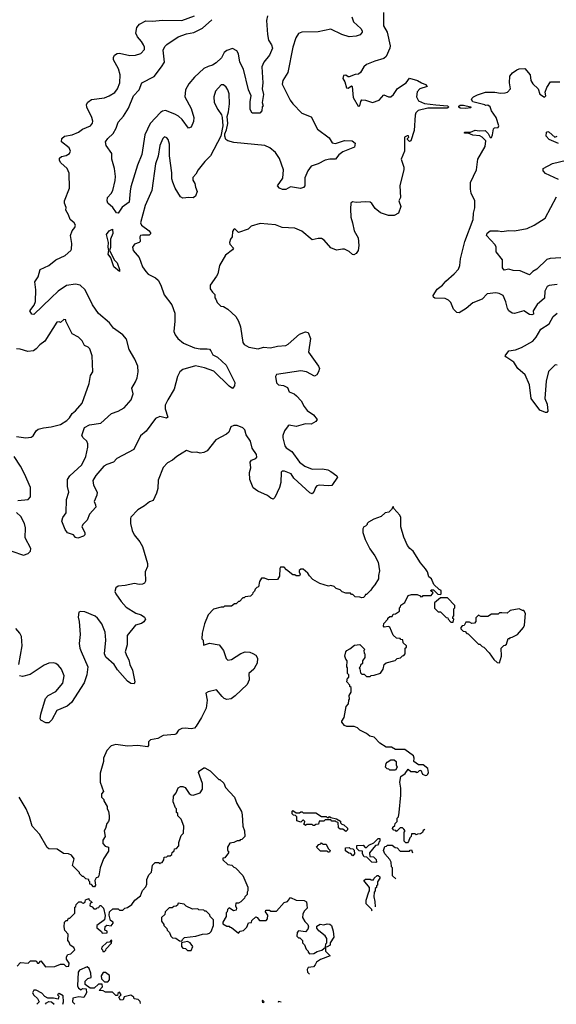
# Model space of a CAD drawing. Extents: x 2086813 to 2278017, y 548126 to 753336.
# Tile 88 of 256: x 2213382 to 2218027, y 570384 to 578902. Entities that reach past the tile are written whole.
import ezdxf

# ---------------------------------------------------------------- set-up
doc = ezdxf.new("R2010")
doc.units = 0

msp = doc.modelspace()

# ---------------------------------------------------------------- linework, layer by layer
at = {"layer": '0CON10XD'}
for points in [[(2214980.5, 575890.5), (2214905, 575907.5), (2214794.7, 575875.3), (2214766.9, 575855), (2214747.3, 575815), (2214720.5, 575705), (2214663.1, 575615), (2214641.4, 575568.6), (2214640, 575535), (2214664.2, 575465), (2214654.2, 575455.8), (2214595, 575469.4), (2214558.9, 575451.1), (2214476.2, 575343.8), (2214426.4, 575303.6), (2214369.6, 575185), (2214223, 575107), (2214194.4, 575075.6), (2214135.5, 575054.5), (2214111.3, 575038.7), (2214040.9, 574959.1), (2214014.4, 574915), (2214020.7, 574875), (2214051.8, 574815), (2214050.4, 574789.6), (2214025.7, 574735), (2214038.6, 574705), (2214040, 574685), (2213987.5, 574625), (2213967.5, 574572.5), (2213927.5, 574535), (2213920, 574515), (2213945.9, 574465.9), (2213946.7, 574445), (2213935, 574434), (2213885, 574416.7), (2213865, 574422.5), (2213847, 574447), (2213795, 574462.5), (2213775, 574492.5), (2213746.7, 574565), (2213756.2, 574595), (2213784.2, 574635.8), (2213787.6, 574752.4), (2213807.5, 574815), (2213797.1, 574865), (2213795.8, 574925), (2213815, 574955.6), (2213918.8, 575051.2), (2213953.8, 575125), (2213972.5, 575205), (2213972.4, 575232.4), (2213964.2, 575255), (2213932, 575285), (2213921.2, 575305), (2213944.2, 575375), (2213985, 575396.4), (2214085, 575412.5), (2214175.3, 575494.7), (2214235, 575514.6), (2214285.3, 575544.7), (2214348.1, 575615), (2214364.3, 575665), (2214352, 575715), (2214385, 575770), (2214398, 575805), (2214406.2, 575855), (2214404.7, 575905), (2214379.1, 575965), (2214329.7, 576049.7), (2214307.3, 576137.3), (2214274.4, 576175), (2214193.3, 576233.3), (2214159.2, 576279.3), (2214065, 576361.4), (2214011.5, 576435), (2213947.9, 576565), (2213905.3, 576605.3), (2213865, 576614.7), (2213787.7, 576602.3), (2213715.2, 576554.8), (2213653.5, 576496.5), (2213505, 576351.2), (2213486.1, 576356.1), (2213470.8, 576385), (2213506.2, 576433.8), (2213519.4, 576465), (2213520.7, 576565), (2213512.5, 576635), (2213543.2, 576676.8), (2213559.8, 576740.2), (2213634.2, 576775), (2213695, 576824.5), (2213775, 576861.9), (2213824.3, 576905), (2213831.4, 576918.6), (2213832.7, 576965), (2213822, 577035), (2213835.3, 577074.7), (2213859.4, 577105), (2213865.7, 577125), (2213854.2, 577145), (2213819.2, 577175), (2213804.2, 577215), (2213780, 577255), (2213783.6, 577276.4), (2213769.2, 577315), (2213768.9, 577335), (2213812.5, 577445), (2213809.6, 577575), (2213793.3, 577615), (2213739.2, 577665), (2213726, 577685), (2213726.2, 577705), (2213745, 577720), (2213785, 577728.8), (2213813.3, 577745), (2213822.9, 577765), (2213810, 577795), (2213744.5, 577844.5), (2213746, 577875), (2213770, 577895), (2213835, 577907.3), (2213889.9, 577930.1), (2213925, 577956.2), (2213995, 577984.5), (2214011.5, 578008.5), (2214014.6, 578025), (2214007.9, 578055), (2213962.2, 578145), (2213961.6, 578168.4), (2213970.8, 578189.2), (2214005, 578212.2), (2214115, 578227.8), (2214157.2, 578242.8), (2214206.4, 578273.6), (2214228.1, 578305), (2214248.2, 578355), (2214251.5, 578425), (2214237.9, 578477.9), (2214194.6, 578555), (2214193.8, 578575), (2214203.6, 578595), (2214225, 578608.9), (2214245, 578611.8), (2214335, 578592.7), (2214385, 578596.7), (2214429.4, 578610.6), (2214461.1, 578645), (2214462.3, 578665), (2214454.7, 578685), (2214436.8, 578715), (2214400.9, 578755), (2214388.6, 578785), (2214394.7, 578835), (2214419.6, 578865), (2214475, 578891.4), (2214535, 578889.6), (2214615, 578897.5), (2214785, 578895.5), (2214895, 578934.5)], [(2215527.3, 578935), (2215518.1, 578895), (2215525.7, 578775), (2215534.5, 578724.5), (2215562.5, 578685), (2215570.8, 578655), (2215544, 578595), (2215494.3, 578535.7), (2215477.5, 578495), (2215485.3, 578355), (2215482.1, 578305), (2215491.8, 578255), (2215480, 578185), (2215490, 578155), (2215480, 578150), (2215477.5, 578115), (2215460, 578095), (2215393, 578093), (2215377.5, 578125), (2215376, 578195), (2215386.7, 578245), (2215363.3, 578295), (2215320, 578475), (2215288.8, 578535), (2215276.9, 578606.9), (2215262.9, 578632.9), (2215225, 578651.9), (2215176, 578635), (2215152.6, 578617.4), (2215127.6, 578572.3), (2215081.4, 578528.6), (2215052, 578508), (2215013, 578497), (2214975, 578480.4), (2214895, 578406.7), (2214845, 578347.1), (2214816.2, 578295), (2214810.4, 578235), (2214865, 578134), (2214888.6, 578055), (2214887, 578023), (2214865, 577972.5), (2214842.5, 577965), (2214787.6, 578037.7), (2214756.5, 578066.5), (2214724.2, 578085.8), (2214645, 578117.3), (2214618.4, 578111.6), (2214600.1, 578099.9), (2214511.1, 578005), (2214464.4, 577905), (2214440, 577735), (2214403.1, 577645), (2214344.6, 577455.4), (2214338.3, 577418.3), (2214330, 577325), (2214268.6, 577281.4), (2214235, 577228.6), (2214220.3, 577230.3), (2214188.3, 577278.3), (2214143.8, 577315), (2214138.8, 577335), (2214142, 577365), (2214175, 577400), (2214187.8, 577425), (2214208.3, 577511.7), (2214210.5, 577545), (2214203.8, 577613.8), (2214180.9, 577695), (2214178.6, 577745), (2214131.2, 577815), (2214123.8, 577845), (2214144.3, 577875), (2214192, 577918), (2214216.5, 577963.5), (2214233.6, 578016.4), (2214281.7, 578068.3), (2214322.6, 578137.4), (2214367.8, 578245), (2214417.1, 578295), (2214438, 578355), (2214545, 578411.4), (2214610.6, 578495), (2214634.5, 578535.4), (2214625, 578637.5), (2214638.8, 578671.2), (2214655, 578688.8), (2214755, 578755.4), (2214825, 578779.7), (2214888.5, 578791.5), (2214965, 578830), (2215045, 578902.7)], [(2216256.2, 578926.2), (2216272.5, 578885), (2216336, 578825), (2216347, 578807), (2216346.9, 578795), (2216329.5, 578770.4), (2216295, 578759.1), (2216235, 578754), (2216172, 578775), (2216075, 578819.6), (2215965, 578797.1), (2215825, 578794.4), (2215795, 578784), (2215771.4, 578745), (2215745.6, 578665), (2215703.2, 578446.8), (2215658.9, 578375), (2215654.5, 578345.5), (2215721.9, 578205), (2215745, 578174.2), (2215825, 578092.9), (2215905, 578062.5), (2215960.8, 577955), (2216059.7, 577879.7), (2216087, 577837), (2216115, 577830), (2216193.7, 577856.3), (2216260, 577855), (2216286.7, 577835), (2216279.2, 577800.8), (2216179.3, 577760.7), (2216145.4, 577734.6), (2216115, 577695.8), (2216066.2, 577696.2), (2216025, 577687.3), (2215965, 577654.6), (2215905.3, 577634.6), (2215875.6, 577595), (2215850.6, 577535), (2215850, 577465), (2215839.7, 577450.3), (2215812.4, 577442.4), (2215725, 577457.1), (2215685.4, 577434.6), (2215655.7, 577434.3), (2215630, 577445), (2215612.5, 577465), (2215659.1, 577530.9), (2215665.6, 577605), (2215632.4, 577702.4), (2215595, 577754.3), (2215547.5, 577795), (2215504.6, 577814.6), (2215235, 577840.8), (2215183.5, 577853.5), (2215166.9, 577866.9), (2215157.5, 577895), (2215158, 577915), (2215170.8, 577949.2), (2215183.8, 578005), (2215178, 578065), (2215189.4, 578105), (2215197.5, 578175), (2215195, 578260), (2215184.3, 578295), (2215169.4, 578319.4), (2215145, 578340), (2215125, 578340), (2215078, 578285), (2215061.4, 578235), (2215065.6, 578185), (2215095.8, 578125), (2215128.1, 578078.1), (2215134, 578055), (2215141.2, 577985), (2215122, 577895), (2215035, 577724), (2214984.2, 577675), (2214927, 577603), (2214907.5, 577565), (2214882.1, 577537.9), (2214882.1, 577515), (2214898.5, 577485), (2214903, 577453), (2214919.2, 577415), (2214903.8, 577375), (2214885, 577360), (2214845, 577364.6), (2214795, 577358.1), (2214775, 577369.2), (2214727.9, 577445), (2214706.6, 577496.6), (2214699.6, 577525), (2214698.7, 577578.7), (2214678.8, 577725), (2214678.9, 577825), (2214666.2, 577866.2), (2214655, 577881.2), (2214635, 577888), (2214620, 577875), (2214596.5, 577815), (2214579.6, 577720.4), (2214556.9, 577655), (2214524.6, 577425), (2214469.3, 577295), (2214428.5, 577145), (2214437.7, 577125), (2214503.1, 577075), (2214516.9, 577053.1), (2214502.1, 577037.9), (2214445, 577039.6), (2214429.2, 577035), (2214420.6, 577025), (2214425, 576982.5), (2214416, 576974), (2214375, 576960.8), (2214357.1, 576935), (2214365, 576906.2), (2214415.3, 576845.3), (2214443.8, 576765), (2214473.6, 576723.6), (2214495, 576701.5), (2214558.5, 576668.5), (2214579.9, 576649.9), (2214604.7, 576604.7), (2214632.9, 576522.9), (2214698.7, 576435), (2214723.9, 576365), (2214725.6, 576295), (2214716.4, 576205), (2214728.9, 576175), (2214751.4, 576145), (2214800, 576105), (2214895, 576064.6), (2214944.5, 576054.5), (2215005, 576056.2), (2215025, 576051.1), (2215037.9, 576037.9), (2215052.5, 576002.5), (2215094.1, 575984.1), (2215169.5, 575915), (2215243.3, 575765), (2215242.5, 575735), (2215225, 575713.3), (2215195, 575732.5), (2215061.9, 575861.9), (2214980.5, 575890.5)], [(2216531.4, 578965), (2216530.4, 578850.4), (2216562.9, 578795), (2216588.1, 578675), (2216586.9, 578655), (2216555, 578583.3), (2216534.6, 578565.4)], [(2216534.6, 578565.4), (2216455, 578544), (2216383.3, 578515), (2216360, 578495), (2216332.5, 578445), (2216315, 578432.5), (2216285, 578427.5), (2216235, 578407.5), (2216225, 578407.5), (2216205, 578422.5), (2216185, 578420), (2216180, 578395), (2216196.7, 578365), (2216211.7, 578311.7), (2216225, 578310), (2216255, 578330), (2216260, 578325), (2216268.3, 578228.3), (2216313.3, 578155), (2216325, 578157.5), (2216334.2, 578195.8), (2216345, 578208.8), (2216375, 578206), (2216435, 578186.2), (2216494.1, 578205.9), (2216535, 578253.3), (2216575, 578236.2), (2216595, 578236), (2216618.8, 578255), (2216653, 578307), (2216727.5, 578355), (2216755, 578397.5), (2216825, 578376.7), (2216860, 578355), (2216895, 578342.5), (2216910, 578325), (2216845.5, 578304.5), (2216822.7, 578277.3), (2216816.4, 578236.4), (2216835, 578199.2), (2216885, 578177.8), (2216983, 578167), (2217085, 578158), (2217096.7, 578145), (2217083.6, 578136.4), (2216914.3, 578135.7), (2216832, 578118), (2216812.2, 578097.8), (2216805, 578077.5), (2216796.1, 577943.9), (2216767.5, 577855), (2216755, 577850), (2216740, 577865), (2216740, 577875), (2216750, 577885), (2216747, 577897), (2216735, 577897.5), (2216712.5, 577885), (2216713.8, 577765), (2216683.3, 577695), (2216706.1, 577626.1), (2216706.4, 577606.4), (2216673.8, 577465), (2216678.8, 577365), (2216663.3, 577335), (2216682, 577285), (2216660.3, 577229.7), (2216625, 577207.5), (2216575, 577208.6), (2216505, 577230.8), (2216457.8, 577267.8), (2216431.7, 577311.7), (2216415, 577323.8), (2216375, 577327.5), (2216295, 577321.2), (2216263.6, 577326.4), (2216247.5, 577315), (2216244.2, 577265.8), (2216248.1, 577195), (2216261.9, 577145), (2216276.5, 577075), (2216312.1, 577015), (2216317.6, 576947.6), (2216313.3, 576905), (2216295, 576880), (2216275, 576868.1), (2216261.7, 576871.7), (2216235, 576898.1), (2216195, 576916.7), (2216175, 576918.6), (2216125, 576909.2), (2216075, 576929.2), (2216018, 576995), (2215995, 577008.6), (2215965, 577010.8), (2215915, 576996.7), (2215825, 577073.8), (2215765, 577098.8), (2215655, 577106), (2215595, 577126.7), (2215465, 577140), (2215385, 577117.5), (2215358.8, 577091.2), (2215275, 577062.5), (2215245, 577092.5), (2215232.5, 577085), (2215225, 577070), (2215221.2, 577025), (2215206.4, 577003.6), (2215197.5, 576975), (2215201.7, 576961.7), (2215232.5, 576925), (2215225, 576912.5), (2215162.5, 576865), (2215113, 576777), (2215097.5, 576705), (2215087, 576683), (2215030, 576605), (2215030, 576575), (2215050, 576545), (2215070, 576525), (2215070, 576495), (2215080, 576485), (2215090, 576455), (2215123, 576423), (2215145, 576420), (2215185, 576397.5), (2215252.5, 576335), (2215276.7, 576295), (2215293.3, 576245), (2215315, 576110), (2215325, 576092.5), (2215365, 576070), (2215445, 576053.8), (2215491.7, 576068.3), (2215554.1, 576064.1), (2215615, 576078), (2215685, 576082.9), (2215706.2, 576095), (2215805, 576181.4), (2215855, 576202), (2215880, 576195), (2215900, 576145), (2215880.6, 576025), (2215968, 575905), (2215976, 575885), (2215969.2, 575855), (2215955, 575830), (2215935, 575820), (2215863.3, 575855), (2215815, 575865.5), (2215605, 575832.5), (2215596.7, 575815), (2215605, 575760), (2215623, 575743), (2215666.4, 575736.4), (2215699.3, 575719.3), (2215714.1, 575684.1), (2215757.5, 575665), (2215778.3, 575648.3), (2215818.8, 575605), (2215844, 575555), (2215870.9, 575520.9), (2215926, 575485), (2215958, 575445), (2215946.7, 575425), (2215906.4, 575403.6), (2215855, 575405.7), (2215775, 575384.2), (2215715, 575393.3), (2215705, 575387.5), (2215674.3, 575345.7), (2215659.2, 575305), (2215658.6, 575285), (2215675.8, 575215), (2215688.3, 575198.3), (2215737.6, 575167.6), (2215803.7, 575073.7), (2215851.4, 575041.4), (2215915, 575014.3), (2216004.3, 575015.7), (2216049.3, 575009.3), (2216076, 574995), (2216127.5, 574955), (2216132.5, 574945), (2216085, 574873.8), (2216055, 574870), (2215975, 574876), (2215955, 574868.8), (2215941.2, 574855), (2215931.2, 574825), (2215915, 574801.2), (2215895, 574808.6), (2215755, 574936), (2215733.3, 574975), (2215675, 574995.7), (2215655, 574996), (2215645, 574987.5), (2215641.2, 574898.8), (2215632.1, 574855), (2215590.1, 574769.9), (2215575, 574754.7), (2215555, 574762.3), (2215526.7, 574786.7), (2215444.5, 574825), (2215403.6, 574853.6), (2215374, 574925), (2215372.7, 574985), (2215383.5, 575025), (2215376.4, 575075), (2215387.6, 575092.4), (2215427.1, 575105), (2215433.5, 575116.5), (2215431.1, 575141.1), (2215394.4, 575194.4), (2215379.2, 575255), (2215342.3, 575312.3), (2215332, 575355), (2215315, 575372), (2215265, 575391.2), (2215235, 575391.2), (2215210.5, 575379.6), (2215192.5, 575335), (2215173.6, 575316.4), (2215080.9, 575269.1), (2215005, 575172.5), (2214975, 575157.5), (2214945, 575152.5), (2214915, 575160), (2214875, 575157.5), (2214825, 575176.7), (2214788.3, 575151.7), (2214742.5, 575125), (2214705, 575092.5), (2214660.7, 575069.3), (2214623, 575027), (2214580.7, 574919.3), (2214577, 574847), (2214567.5, 574805), (2214536.4, 574743.6), (2214505, 574732.5), (2214463.6, 574696.4), (2214405, 574662.5), (2214345, 574600), (2214341.7, 574588.3), (2214340.8, 574545), (2214354.5, 574484.6), (2214373.1, 574445), (2214422.9, 574385), (2214444.2, 574345), (2214487.9, 574197.9), (2214489.1, 574170.9), (2214468.8, 574125), (2214470, 574045), (2214461.2, 574028.8), (2214445, 574019.2), (2214415, 574017.5), (2214375, 574025.7), (2214295, 574007.5), (2214235, 574001.2), (2214215, 573986.7), (2214205.7, 573955), (2214213.1, 573935), (2214259.3, 573869.3), (2214305, 573821.2), (2214388.1, 573768.1), (2214433.3, 573755), (2214461.2, 573735), (2214470, 573715), (2214455.6, 573694.5), (2214435, 573678), (2214384.2, 573665.8), (2214311.9, 573575), (2214313.3, 573495), (2214296.2, 573435), (2214308.8, 573395), (2214325.8, 573365.8), (2214334.2, 573324.2), (2214359.2, 573275), (2214380, 573175), (2214373.6, 573156.4), (2214345, 573158.8), (2214315, 573181.2), (2214227.6, 573277.6), (2214198.8, 573325), (2214126.4, 573386.4), (2214116.2, 573415), (2214128.6, 573535), (2214122.5, 573605), (2214094, 573675), (2214055.5, 573725.5), (2214035, 573742.5), (2213945, 573778.6), (2213908.3, 573781.7), (2213894, 573776), (2213887.5, 573735), (2213897.1, 573695), (2213904.2, 573585), (2213895.6, 573505), (2213901.9, 573465), (2213913.9, 573436.1), (2213970.8, 573305), (2213962, 573235), (2213940, 573165), (2213831.9, 572995), (2213794, 572965), (2213704.6, 572925.4), (2213661.4, 572845), (2213635, 572819.2), (2213609.5, 572819.6), (2213563.6, 572843.6), (2213560, 572855), (2213566.2, 572895), (2213605, 573031.2), (2213628.8, 573055), (2213695, 573089.2), (2213755, 573163.8), (2213765.8, 573225), (2213744.6, 573284.6), (2213718.6, 573315), (2213695, 573331.9), (2213675, 573339.4), (2213635, 573335.6), (2213595, 573318.6), (2213473.8, 573236.2), (2213405, 573219.5), (2213380, 573225)], [(2218035, 576611.2), (2217965, 576602), (2217947, 576593), (2217929.2, 576555), (2217926, 576494), (2217862.7, 576437.3), (2217827.5, 576385), (2217830, 576355), (2217815, 576350), (2217795, 576352.5), (2217745, 576382.5), (2217665, 576360), (2217645, 576363.8), (2217616.2, 576385), (2217604.4, 576404.4), (2217590.5, 576460.4), (2217566.7, 576515), (2217533, 576533), (2217505, 576538.1), (2217429.7, 576530.3), (2217384.2, 576485.8), (2217305, 576451.9), (2217246.3, 576403.7), (2217185, 576367.5), (2217165, 576368.9), (2217136.9, 576396.9), (2217115.5, 576455), (2217094.7, 576474.7), (2217065, 576490), (2216974.7, 576494.6), (2216963, 576503), (2216960.5, 576515), (2216995, 576571.1), (2217043.1, 576605), (2217070.2, 576639.8), (2217144, 576705), (2217179.2, 576745), (2217192.5, 576775), (2217197.8, 576835), (2217235.6, 576985), (2217308, 577175), (2217311.7, 577228.3), (2217323.3, 577275), (2217322.5, 577335), (2217290.7, 577400.7), (2217283.3, 577435), (2217283.3, 577495), (2217336.4, 577603.6), (2217347.5, 577695), (2217410, 577805), (2217417.5, 577855), (2217386.4, 577886.4), (2217365, 577897.5), (2217303.6, 577903.6), (2217265, 577920), (2217235, 577920), (2217230, 577925), (2217235, 577930), (2217285, 577930), (2217325, 577947.5), (2217358.3, 577941.7), (2217410, 577945), (2217438.3, 577918.3), (2217453.6, 577883.6), (2217465, 577883.3), (2217476.2, 577905), (2217483, 577957), (2217493, 577967), (2217525, 577970), (2217530, 577985), (2217506.7, 578055), (2217467.5, 578115), (2217455, 578150), (2217435, 578162.5), (2217415, 578160), (2217407, 578167), (2217305, 578192.5), (2217293, 578213), (2217295, 578220), (2217310, 578235), (2217345, 578252.5), (2217413.6, 578276.4), (2217493.6, 578276.4), (2217545, 578266.7), (2217585, 578268.8), (2217604.1, 578275.9), (2217631.2, 578305), (2217620.9, 578355), (2217626.1, 578413.9), (2217646.7, 578443.3), (2217685, 578470), (2217705, 578478.8), (2217755, 578480), (2217800, 578425), (2217806.2, 578375), (2217825, 578346.7), (2217871.2, 578305), (2217885, 578257.5), (2217925, 578233.3), (2217936.4, 578243.6), (2217930, 578275), (2217944.1, 578315.9), (2217975.8, 578364.2), (2218056.3, 578366.3)], [(2217245, 578133.8), (2217195, 578136.7), (2217183.3, 578145), (2217182.5, 578155), (2217195, 578163.3), (2217223, 578163), (2217285, 578150), (2217290, 578145), (2217285, 578140), (2217245, 578133.8)], [(2218045, 577830.4), (2217965, 577865.5), (2217938.5, 577895), (2217941.7, 577928.3), (2217955, 577934.3), (2217965, 577930), (2218015, 577887.5), (2218035, 577895.8)], [(2218045, 577520.6), (2217932.4, 577572.4), (2217914.4, 577595), (2217914.4, 577615), (2217995, 577659.1), (2218115, 577687.5)], [(2218065, 576841.6), (2217973.4, 576836.6), (2217945, 576828.1), (2217858.1, 576745), (2217824.7, 576725.3), (2217795, 576695.8), (2217715, 576730), (2217655, 576733.8), (2217615, 576743.1), (2217575, 576736.2), (2217562, 576755), (2217561.2, 576825), (2217506.5, 576895), (2217505.6, 576935), (2217498.1, 576955), (2217422.5, 577035), (2217427.5, 577055), (2217454.6, 577075.4), (2217525, 577077.1), (2217555, 577071.1), (2217615, 577080), (2217665, 577074.5), (2217775.3, 577094.7), (2217835.8, 577125), (2217929.4, 577185), (2218030.1, 577369.9)], [(2214245, 576723.3), (2214196.2, 576765), (2214171.7, 576841.7), (2214148.8, 576875), (2214153.8, 576905), (2214146.7, 576935), (2214150, 576975), (2214133.3, 577045), (2214156.2, 577075), (2214185, 577091.2), (2214187.3, 577052.7), (2214168.8, 577005), (2214167, 576933), (2214160, 576905), (2214202.3, 576822.3), (2214225, 576800), (2214245, 576740), (2214245, 576723.3)], [(2218035, 575912.5), (2218017, 575917), (2217960.3, 575859.7), (2217939.4, 575775), (2217926.8, 575626.8), (2217948.6, 575575), (2217953.9, 575516.1), (2217945, 575503.3), (2217935, 575503.3), (2217885, 575525.8), (2217809.4, 575625), (2217794.4, 575745), (2217758.8, 575828.8), (2217694.2, 575885), (2217659.5, 575939.6), (2217590, 575985), (2217583.8, 575995), (2217615, 576036.9), (2217675, 576047.1), (2217725, 576067.8), (2217825, 576120), (2217854, 576155), (2217894.3, 576225.7), (2217965, 576270), (2218000, 576335), (2218033.3, 576365)], [(2213355, 575297.1), (2213435, 575283.8), (2213480.5, 575289.6), (2213497.3, 575302.7), (2213523.2, 575346.8), (2213540.9, 575359.1), (2213587, 575373), (2213655, 575378.9), (2213735, 575400), (2213791.4, 575435), (2213813, 575457), (2213835.7, 575495), (2213865, 575518.6), (2213922, 575585), (2213984.2, 575755), (2213996, 575825), (2214014, 575855), (2214008.8, 575995), (2213990, 576055), (2213975, 576070), (2213944.2, 576084.2), (2213923.3, 576125), (2213890, 576155), (2213836.2, 576186.2), (2213780, 576295), (2213780, 576305), (2213765, 576310), (2213735, 576282.5), (2213725, 576287.5), (2213702.5, 576285), (2213599.4, 576120.6), (2213555, 576090), (2213525.7, 576054.3), (2213501.7, 576038.3), (2213453.2, 576033.2), (2213385, 576052.5), (2213355, 576054.3)], [(2213365, 574741.9), (2213455, 574751.9), (2213475, 574773.3), (2213475.4, 574855), (2213425, 574974.3), (2213390.1, 575040.1), (2213333.8, 575125)], [(2213315, 574304.6), (2213415, 574271.3), (2213454, 574285), (2213476, 574305), (2213478.8, 574328.8), (2213430.3, 574420.3), (2213432.8, 574507.2), (2213423.8, 574545), (2213391.5, 574605), (2213355, 574640)], [(2216888.5, 571895.9), (2216875, 571887.5), (2216868.3, 571871.7), (2216851.7, 571858.3), (2216825, 571857.5), (2216815, 571850), (2216805, 571860), (2216775, 571860), (2216770, 571835), (2216760, 571825), (2216748.3, 571791.7), (2216738.3, 571781.7), (2216725, 571780), (2216710, 571795), (2216710, 571875), (2216720, 571885), (2216708.3, 571898.3), (2216695, 571910), (2216675, 571910), (2216645, 571880), (2216638.3, 571888.3), (2216621.7, 571891.7), (2216610, 571905), (2216611.7, 571918.3), (2216628.3, 571931.7), (2216631.7, 571948.3), (2216650, 571965), (2216650, 571995), (2216660, 572005), (2216667.5, 572045), (2216682.5, 572195), (2216682.5, 572255), (2216672.5, 572305), (2216680, 572355), (2216719.3, 572380.7), (2216745, 572420), (2216768.3, 572398.3), (2216807.5, 572397.5), (2216815, 572390), (2216828.3, 572391.7), (2216841.7, 572408.3), (2216855, 572410), (2216870, 572375), (2216893.6, 572363.6), (2216905, 572366.2), (2216915.7, 572374.3), (2216920.8, 572389.2), (2216915.6, 572425.6), (2216875, 572457.5), (2216835, 572457.5), (2216793.6, 572483.6), (2216797.5, 572515), (2216790, 572535), (2216715, 572590), (2216635, 572590), (2216601.7, 572608.3), (2216555, 572610), (2216500, 572645), (2216450, 572695), (2216413, 572703), (2216385, 572727.5), (2216326.4, 572756.4), (2216305, 572776.7), (2216276.7, 572786.7), (2216215, 572787.5), (2216195, 572797.5), (2216170, 572825), (2216170, 572835), (2216190, 572865), (2216208.3, 572961.7), (2216227.5, 572985), (2216230, 573015), (2216237.5, 573025), (2216233, 573057), (2216250, 573085), (2216250, 573125), (2216240, 573135), (2216240, 573145), (2216212.5, 573175), (2216220, 573205), (2216230, 573215), (2216230, 573235), (2216220, 573245), (2216220, 573295), (2216212.5, 573305), (2216217.5, 573355), (2216205, 573370), (2216196.4, 573396.4), (2216205, 573432.5), (2216215, 573446.7), (2216240.7, 573459.3), (2216279.3, 573490.7), (2216325, 573497.5), (2216370, 573455), (2216360, 573445), (2216363, 573423), (2216370, 573415), (2216370, 573385), (2216350, 573355), (2216348.3, 573331.7), (2216331.7, 573318.3), (2216330, 573305), (2216320, 573295), (2216327.5, 573287.5), (2216331.7, 573251.7), (2216345, 573240), (2216365, 573240), (2216385, 573220), (2216415, 573220), (2216425, 573230), (2216451.7, 573231.7), (2216505, 573250), (2216527.5, 573285), (2216537.5, 573325), (2216555, 573340), (2216631.7, 573358.3), (2216650, 573375), (2216677, 573383), (2216695, 573400), (2216708.3, 573401.7), (2216720, 573415), (2216720, 573465), (2216730, 573475), (2216730, 573485), (2216701.7, 573511.7), (2216698.3, 573538.3), (2216681.7, 573541.7), (2216675, 573550), (2216645, 573552.5), (2216615, 573577.5), (2216585, 573647.5), (2216575, 573653.3), (2216538.3, 573648.3), (2216530, 573655), (2216535, 573680), (2216570, 573715), (2216570, 573725), (2216585, 573740), (2216605, 573740), (2216615, 573760), (2216635, 573762.5), (2216670, 573785), (2216670, 573815), (2216678.3, 573821.7), (2216681.7, 573838.3), (2216715, 573860), (2216745, 573920), (2216775, 573930), (2216821.7, 573928.3), (2216848.3, 573918.3), (2216855, 573910), (2216868.3, 573911.7), (2216875, 573920), (2216945, 573920), (2216960, 573945), (2216941.7, 573961.7), (2216945, 573970), (2216965, 573970), (2217001.7, 573931.7), (2217025, 573930), (2217030, 573935), (2217030, 573965), (2217011.7, 573971.7), (2216967, 574017), (2216947.5, 574065), (2216923.8, 574083.8), (2216913.3, 574125), (2216895, 574152.5), (2216852.5, 574205), (2216786.7, 574305), (2216758.3, 574328.3), (2216740, 574355), (2216706.7, 574425), (2216680, 574515), (2216680, 574595), (2216673.3, 574615), (2216620, 574675), (2216615, 574690), (2216600, 574665), (2216577, 574643), (2216545, 574637.5), (2216510, 574605), (2216448.3, 574581.7), (2216400, 574555), (2216390, 574545), (2216390, 574535), (2216375, 574520), (2216360, 574515), (2216353, 574497), (2216352.5, 574465), (2216372.5, 574405), (2216413.9, 574323.9), (2216457.5, 574265), (2216485, 574210), (2216497.5, 574135), (2216487.5, 574095), (2216487.5, 574065), (2216457, 574013), (2216435, 573990), (2216423, 573967), (2216385, 573930), (2216375, 573930), (2216370, 573915), (2216357, 573903), (2216345, 573900), (2216325, 573907.5), (2216285, 573910), (2216265, 573930), (2216255, 573930), (2216245, 573940), (2216205, 573940), (2216173, 573953), (2216155, 573970), (2216121.7, 573981.7), (2216105, 574000), (2216075, 574007.5), (2216055, 574002.5), (2215980, 574025), (2215920.7, 574060.7), (2215890.7, 574090.7), (2215877.5, 574115), (2215835, 574150), (2215815, 574150), (2215801.7, 574138.3), (2215800, 574125), (2215810, 574105), (2215805, 574090), (2215775, 574090), (2215765, 574100), (2215745, 574100), (2215693, 574143), (2215670, 574165), (2215640, 574165), (2215633.3, 574155), (2215631.7, 574088.3), (2215615, 574060), (2215535, 574057.5), (2215501.7, 574071.7), (2215475, 574070), (2215458.3, 574041.7), (2215450, 573995), (2215435, 573990), (2215420, 573975), (2215415, 573960), (2215400, 573945), (2215398.3, 573931.7), (2215380, 573915), (2215335, 573910), (2215325, 573900), (2215315, 573900), (2215285, 573870), (2215275, 573870), (2215255, 573850), (2215241.7, 573848.3), (2215215, 573830), (2215155, 573830), (2215145, 573820), (2215125, 573820), (2215058.3, 573801.7), (2215012.5, 573755), (2214982.5, 573675), (2214962.5, 573595), (2214960, 573545), (2214970, 573535), (2214971.7, 573491.7), (2215025, 573507.5), (2215107.5, 573495), (2215146.1, 573446.1), (2215170, 573375), (2215185, 573362), (2215215, 573368), (2215295, 573420), (2215335, 573432.5), (2215375, 573430), (2215400.7, 573420.7), (2215427.5, 573405), (2215439.3, 573379.3), (2215437.5, 573335), (2215427.5, 573315), (2215408, 573285), (2215366.2, 573245), (2215368, 573192), (2215349.7, 573150.3), (2215248.2, 573051.8), (2215212.3, 573027.7), (2215175, 573020), (2215151.3, 573031.3), (2215135, 573048), (2215085, 573105.5), (2215013, 573087), (2214992.5, 573075), (2215006.2, 573015), (2214996.2, 572945), (2214955.5, 572864.5), (2214910.5, 572789.6), (2214895, 572773.8), (2214865, 572768), (2214815, 572774), (2214785, 572770), (2214757.5, 572755), (2214736.4, 572723.6), (2214725, 572718.1), (2214625, 572710), (2214577.3, 572682.7), (2214515, 572673.8), (2214498, 572655), (2214496.4, 572623.6), (2214488, 572612), (2214405, 572623.8), (2214315, 572616.7), (2214215, 572632.5), (2214175, 572620), (2214135, 572580), (2214107.5, 572515), (2214107.5, 572485), (2214080, 572385), (2214080, 572305), (2214107.5, 572225), (2214090, 572205), (2214090, 572175), (2214110, 572155), (2214110, 572145), (2214140, 572095), (2214140, 572075), (2214150, 572055), (2214157.5, 572015), (2214157.5, 571985), (2214150, 571965), (2214135, 571950), (2214126.2, 571905), (2214113.8, 571885), (2214122.5, 571835), (2214101.2, 571805), (2214103, 571777)], [(2217135, 573690), (2217140, 573715), (2217131.7, 573721.7), (2217130, 573735), (2217140, 573745), (2217140, 573805), (2217150, 573815), (2217150, 573835), (2217085, 573900), (2217025, 573900), (2216973, 573857), (2216971.7, 573811.7), (2217005, 573780), (2217025, 573780), (2217075, 573730), (2217088.3, 573728.3), (2217090, 573715), (2217115, 573690), (2217135, 573690)], [(2217535, 573337.5), (2217552.5, 573395), (2217550, 573465), (2217571.7, 573488.3), (2217585, 573490), (2217595, 573500), (2217611.7, 573548.3), (2217625, 573550), (2217631.7, 573558.3), (2217645, 573560), (2217690, 573585), (2217742.5, 573645), (2217752.5, 573665), (2217760, 573765), (2217745, 573790), (2217735, 573790), (2217707, 573807), (2217628.3, 573791.7), (2217601.7, 573768.3), (2217555, 573772.5), (2217535, 573770), (2217525, 573760), (2217465, 573760), (2217435, 573740), (2217375, 573740), (2217355, 573750), (2217331.7, 573728.3), (2217330, 573695), (2217318.3, 573681.7), (2217295, 573680), (2217275, 573690), (2217245, 573690), (2217228.3, 573661.7), (2217211.7, 573658.3), (2217200, 573645), (2217201.7, 573631.7), (2217221.7, 573611.7), (2217238.3, 573608.3), (2217251.7, 573591.7), (2217265, 573590), (2217355, 573500), (2217365, 573500), (2217385, 573480), (2217400, 573475), (2217446.4, 573426.4), (2217487, 573367), (2217515, 573342.5), (2217535, 573337.5)], [(2213374.6, 573325), (2213402.7, 573485), (2213397.8, 573567.8), (2213384.6, 573594.6), (2213350, 573635)], [(2213360, 570715), (2213390, 570745), (2213455, 570740), (2213475, 570760), (2213525, 570760), (2213535, 570740), (2213548.3, 570741.7), (2213565, 570760), (2213605, 570710), (2213685, 570712.5), (2213735, 570732.5), (2213765, 570732.5), (2213785, 570712.5), (2213806.4, 570713.6), (2213811.7, 570741.7), (2213787.5, 570775), (2213787.5, 570795), (2213800, 570815), (2213825, 570820), (2213860, 570855), (2213850, 570875), (2213820, 570895), (2213811.7, 570921.7), (2213800, 570935), (2213801.7, 570991.7), (2213773, 571023), (2213767.5, 571055), (2213770, 571095), (2213785, 571110), (2213795, 571110), (2213805, 571130), (2213815, 571130), (2213858.3, 571171.7), (2213860, 571225), (2213868.3, 571231.7), (2213871.7, 571248.3), (2213895, 571270), (2213915, 571270), (2213921.7, 571261.7), (2213935, 571260), (2213948.3, 571271.7), (2213951.7, 571288.3), (2213980, 571300), (2213981.7, 571291.7), (2214010, 571265), (2213991.7, 571258.3), (2213990, 571235), (2214008.3, 571228.3), (2214025, 571210), (2214045, 571210), (2214051.7, 571218.3), (2214068.3, 571221.7), (2214075, 571240), (2214085, 571240), (2214106.1, 571216.1), (2214123, 571153), (2214117.5, 571115), (2214050, 571065), (2214050, 571045), (2214090, 571015), (2214095, 571000), (2214138.3, 571001.7), (2214138.3, 571018.3), (2214120, 571025), (2214123, 571057), (2214135, 571070), (2214175, 571062.5), (2214190, 571085), (2214190, 571095), (2214168.3, 571108.3), (2214157.5, 571155), (2214160, 571185), (2214188.3, 571211.7), (2214235, 571210), (2214245, 571200), (2214275, 571200), (2214293, 571217), (2214315, 571222.5), (2214353, 571247), (2214377.5, 571285), (2214426.4, 571323.6), (2214445, 571370), (2214475, 571400), (2214482.5, 571425), (2214482.5, 571465), (2214500, 571505), (2214521.7, 571528.3), (2214531.7, 571588.3), (2214555, 571610), (2214585, 571610), (2214595, 571600), (2214601.7, 571608.3), (2214615, 571610), (2214630, 571635), (2214631.7, 571658.3), (2214655, 571660), (2214665, 571670), (2214685, 571670), (2214698.3, 571681.7), (2214701.7, 571698.3), (2214718.3, 571711.7), (2214721.7, 571728.3), (2214738.3, 571731.7), (2214760, 571755), (2214760, 571785), (2214773, 571827), (2214780, 571845), (2214800, 571865), (2214802.5, 571925), (2214780, 571985), (2214750, 572015), (2214750, 572035), (2214740, 572045), (2214740, 572075), (2214730, 572085), (2214710, 572135), (2214712.5, 572185), (2214737.5, 572215), (2214755, 572257.5), (2214775, 572270), (2214795, 572270), (2214815, 572260), (2214848.3, 572208.3), (2214865, 572197.1), (2214885, 572194.2), (2214945.6, 572214.5), (2214963.1, 572245), (2214964.3, 572295), (2214930.5, 572389.6), (2214937.5, 572405), (2214975, 572430), (2214985, 572430), (2215030, 572405), (2215105, 572330), (2215115, 572330), (2215148.3, 572298.3), (2215165, 572260), (2215242.5, 572175), (2215263, 572123), (2215301.7, 572051.7), (2215307.5, 572025), (2215312.5, 571925), (2215327.5, 571885), (2215330, 571835), (2215305, 571810), (2215291.7, 571808.3), (2215285, 571800), (2215265, 571800), (2215237, 571783), (2215201.7, 571778.3), (2215180, 571745), (2215180, 571715), (2215188.3, 571708.3), (2215190, 571695), (2215158.3, 571651.7), (2215141.7, 571648.3), (2215140, 571635), (2215183, 571593), (2215217, 571587), (2215235, 571570), (2215250, 571565), (2215315, 571500), (2215357, 571397), (2215357.5, 571365), (2215350, 571355), (2215350, 571335), (2215330, 571315), (2215328.3, 571301.7), (2215295, 571270), (2215275, 571260), (2215251.7, 571258.3), (2215250, 571235), (2215260, 571215), (2215255, 571200), (2215233, 571193), (2215195, 571220), (2215180, 571205), (2215177, 571183), (2215170, 571175), (2215170, 571145), (2215140, 571095), (2215141.7, 571081.7), (2215175, 571060), (2215195, 571060), (2215201.7, 571051.7), (2215215, 571050), (2215275, 571000), (2215291.7, 571018.3), (2215318.3, 571021.7), (2215348.3, 571051.7), (2215361.7, 571088.3), (2215388.3, 571091.7), (2215391.7, 571108.3), (2215425, 571140), (2215436.4, 571136.4), (2215458.3, 571108.3), (2215515, 571110), (2215527.5, 571125), (2215530, 571155), (2215510, 571185), (2215511.7, 571198.3), (2215545, 571200), (2215555, 571190), (2215605, 571190), (2215670, 571265), (2215700, 571275), (2215725, 571307.5), (2215775, 571286.7), (2215845, 571282.5), (2215865, 571270), (2215867.5, 571245), (2215870, 571215), (2215845, 571190), (2215832.5, 571165), (2215830, 571135), (2215850.7, 571100.7), (2215877.5, 571075), (2215883.3, 571055), (2215876.1, 571033.9), (2215855, 571012.5), (2215795, 571020), (2215782.5, 571005), (2215780, 570975), (2215795, 570960), (2215808.3, 570958.3), (2215830, 570935), (2215830, 570915), (2215848.3, 570898.3), (2215861.7, 570861.7), (2215880, 570845), (2215880, 570835), (2215891.7, 570821.7), (2215927, 570823), (2215958.3, 570841.7), (2215997, 570853), (2216030, 570880), (2216030, 570845), (2216070, 570805), (2215985, 570773.3), (2215950.7, 570749.3), (2215940, 570725), (2215925, 570710), (2215878.3, 570701.7), (2215870, 570685), (2215873, 570663), (2215890.2, 570644.2)], [(2216635, 572410), (2216585, 572410), (2216578.3, 572418.3), (2216561.7, 572421.7), (2216550, 572435), (2216553, 572467), (2216561.7, 572478.3), (2216595, 572500), (2216625, 572500), (2216640, 572485), (2216640, 572455), (2216650, 572435), (2216635, 572410)], [(2214103, 571777), (2214121.7, 571751.7), (2214150, 571745), (2214151.7, 571708.3), (2214108.3, 571641.7), (2214077.5, 571565), (2214067.5, 571495), (2214060, 571485), (2214045, 571480), (2214032.5, 571455), (2214037.5, 571415), (2214028.3, 571401.7), (2214021.7, 571401.7), (2214005, 571420), (2213990, 571425), (2213990, 571445), (2213981.7, 571451.7), (2213980, 571465), (2213955, 571470), (2213935, 571490), (2213925, 571490), (2213900, 571515), (2213900, 571525), (2213840, 571585), (2213853, 571643), (2213831.2, 571675), (2213805, 571686.9), (2213760.5, 571690.4), (2213705, 571728), (2213635, 571730), (2213620, 571740), (2213553.3, 571855), (2213490, 571925), (2213466.2, 572005), (2213436.7, 572075), (2213377.5, 572175)], [(2216205, 571880), (2216178.3, 571898.3), (2216155, 571900), (2216141.7, 571911.7), (2216138.3, 571958.3), (2216121.7, 571961.7), (2216115, 571970), (2216085, 571970), (2216075, 571980), (2216025, 571980), (2216015, 571970), (2215975, 571970), (2215968.3, 571941.7), (2215945, 571940), (2215935, 571930), (2215921.7, 571931.7), (2215915, 571940), (2215865, 571940), (2215855, 571930), (2215840, 571945), (2215848.3, 571951.7), (2215850, 571965), (2215838.3, 571978.3), (2215831.7, 571978.3), (2215815, 571960), (2215781.7, 571971.7), (2215780, 572005), (2215768.3, 572018.3), (2215751.7, 572021.7), (2215741.7, 572031.7), (2215740, 572055), (2215745, 572060), (2215775, 572040), (2215805, 572040), (2215815, 572050), (2215828.3, 572048.3), (2215835, 572040), (2215945, 572040), (2215995, 572010), (2216035, 572010), (2216045, 572000), (2216058.3, 572001.7), (2216065, 572010), (2216075, 572000), (2216125, 571990), (2216158.3, 571968.3), (2216160, 571955), (2216171.7, 571941.7), (2216188.3, 571938.3), (2216218.3, 571908.3), (2216220, 571895), (2216205, 571880)], [(2216465, 571610), (2216430, 571615), (2216388.3, 571658.3), (2216365, 571660), (2216350, 571685), (2216348.3, 571708.3), (2216321.7, 571711.7), (2216301.7, 571731.7), (2216301.7, 571758.3), (2216355, 571760), (2216371.7, 571741.7), (2216385, 571740), (2216405, 571760), (2216448.3, 571781.7), (2216485, 571820), (2216498.3, 571818.3), (2216500, 571795), (2216491.7, 571788.3), (2216488.3, 571771.7), (2216478.3, 571761.7), (2216461.7, 571758.3), (2216410, 571695), (2216411.7, 571661.7), (2216445, 571660), (2216468.3, 571638.3), (2216470, 571615), (2216465, 571610)], [(2216065, 571700), (2216051.7, 571701.7), (2216045, 571710), (2215985, 571710), (2215950, 571745), (2215971.7, 571768.3), (2215988.3, 571771.7), (2215995, 571780), (2216005, 571770), (2216035, 571770), (2216051.7, 571731.7), (2216070, 571715), (2216065, 571700)], [(2216265, 571670), (2216248.3, 571688.3), (2216231.7, 571691.7), (2216201.7, 571711.7), (2216201.7, 571738.3), (2216235, 571740), (2216241.7, 571731.7), (2216265, 571730), (2216278.3, 571718.3), (2216280, 571685), (2216265, 571670)], [(2216636.8, 571469.4), (2216610, 571495), (2216610, 571565), (2216600, 571575), (2216597.5, 571615), (2216586.4, 571636.4), (2216542.5, 571685), (2216532.5, 571715), (2216541.7, 571748.3), (2216558.3, 571751.7), (2216565, 571760), (2216605, 571760), (2216631.7, 571741.7), (2216648.3, 571738.3), (2216675, 571710), (2216755, 571710), (2216761.7, 571718.3), (2216775, 571720), (2216780.9, 571694.8)], [(2216432.8, 571191.8), (2216430, 571195), (2216430, 571205), (2216382.5, 571255), (2216382.5, 571285), (2216403, 571357), (2216410, 571365), (2216410, 571395), (2216360, 571455), (2216375, 571467.5), (2216415, 571467.5), (2216425, 571460), (2216445, 571460), (2216450, 571475), (2216475, 571500), (2216485, 571500), (2216498.3, 571488.3), (2216500, 571475), (2216480, 571445), (2216480, 571415), (2216471.7, 571408.3), (2216470, 571395), (2216460, 571385), (2216460, 571365), (2216450, 571355), (2216447.5, 571315), (2216457.5, 571275), (2216459.5, 571227)], [(2214785, 570930), (2214790, 570945), (2214808.3, 570961.7), (2214906.4, 570973.6), (2214965, 570992.5), (2215006.4, 570993.6), (2215025, 571000), (2215040, 571015), (2215060, 571065), (2215060, 571115), (2215030, 571145), (2215028.3, 571158.3), (2214995, 571190), (2214985, 571190), (2214975, 571200), (2214933, 571203), (2214925, 571210), (2214878.3, 571208.3), (2214823, 571233), (2214805, 571250), (2214755, 571260), (2214748.3, 571241.7), (2214737, 571233), (2214715, 571230), (2214701.7, 571218.3), (2214675, 571220), (2214640, 571185), (2214638.3, 571161.7), (2214610, 571135), (2214610, 571105), (2214630, 571075), (2214630, 571065), (2214655, 571040), (2214660, 571025), (2214680, 571005), (2214690, 570975), (2214705, 570960), (2214735, 570957.5), (2214765, 570932.5), (2214785, 570930)], [(2216030, 570880), (2216033, 570907), (2216040, 570915), (2216040, 570955), (2216026.4, 570976.4), (2215970.7, 571020.7), (2215953, 571043), (2215955, 571060), (2215983, 571077), (2216015, 571072.5), (2216045, 571080), (2216067, 571077), (2216080, 571065), (2216097, 571017), (2216102.5, 570965), (2216070, 570915), (2216070, 570895), (2216045, 570882.5), (2216030, 570880)], [(2214115, 570840), (2214128.3, 570851.7), (2214130, 570865), (2214177, 570913), (2214180, 570935), (2214175, 570940), (2214158.3, 570921.7), (2214135, 570920), (2214091.7, 570878.3), (2214090, 570865), (2214100, 570855), (2214101.7, 570841.7), (2214115, 570840)], [(2214865, 570850), (2214880, 570885), (2214856.4, 570916.4), (2214835, 570927.5), (2214782.5, 570917.5), (2214782.5, 570885), (2214795, 570870), (2214818.3, 570868.3), (2214835, 570850), (2214865, 570850)], [(2214427.8, 570390.7), (2214425, 570410), (2214407, 570427), (2214371.7, 570431.7), (2214370, 570445), (2214345, 570462.5), (2214285, 570450), (2214278.3, 570421.7), (2214255, 570420), (2214240, 570445), (2214260, 570465), (2214245, 570490), (2214231.7, 570478.3), (2214228.3, 570461.7), (2214215, 570460), (2214185, 570490), (2214125, 570490), (2214105, 570500), (2214070, 570505), (2214100, 570535), (2214095, 570560), (2214065, 570560), (2214027, 570523), (2213993, 570523), (2213950, 570555), (2213950, 570585), (2213973, 570607), (2214000, 570615), (2213997.5, 570655), (2213982.5, 570695), (2213965, 570707.5), (2213900.7, 570679.3), (2213888.3, 570661.7), (2213883, 570543), (2213890, 570525), (2213915, 570510), (2213925, 570520), (2213958.3, 570518.3), (2213960, 570485), (2213937, 570443), (2213895, 570450), (2213841.7, 570438.3), (2213840, 570405), (2213858.3, 570386.7)], [(2214145, 570580), (2214160, 570595), (2214160, 570635), (2214125, 570660), (2214105, 570660), (2214088.3, 570631.7), (2214090, 570605), (2214115, 570580), (2214145, 570580)], [(2213756.8, 570386), (2213762.5, 570405), (2213758.3, 570458.3), (2213725, 570477.5), (2213710, 570465), (2213720, 570455), (2213715, 570430), (2213675, 570437.5), (2213625, 570437.5), (2213600.7, 570450.7), (2213575, 570480), (2213525, 570506.7), (2213505, 570507.5), (2213492.5, 570485), (2213503.6, 570463.6), (2213537.5, 570435), (2213550, 570405), (2213530, 570384.4)], [(2213606.6, 570384.9), (2213615, 570397.5), (2213635, 570407.5), (2213657, 570407), (2213679.3, 570385.5)], [(2215490.7, 570398.2), (2215497.5, 570405), (2215485, 570420), (2215480, 570415), (2215483.7, 570398.1)], [(2215645.8, 570401.9), (2215621.7, 570408.3), (2215620.1, 570399.1)]]:
    msp.add_lwpolyline(points, dxfattribs=at)

doc.saveas('drawing.dxf')
